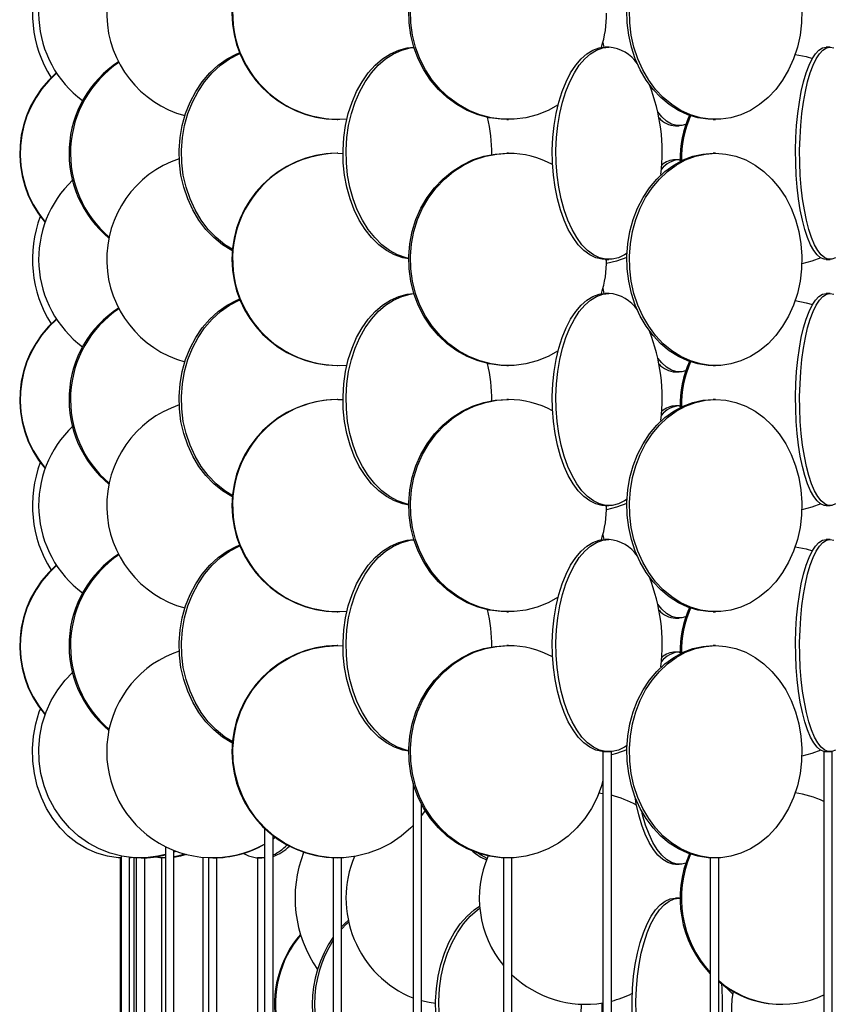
# Model space of a CAD drawing. Header units: millimetres. Extents: x 626 to 3215, y 306 to 3557.
# Tile 45 of 65: x 2661 to 2852, y 2127 to 2359. Entities that reach past the tile are written whole.
import ezdxf

# ---------------------------------------------------------------- set-up
doc = ezdxf.new("R2010")
doc.units = ezdxf.units.MM

msp = doc.modelspace()

# ---------------------------------------------------------------- linework, layer by layer
at = {"color": 7, "linetype": 'Continuous', "lineweight": 25}
for p, q in [((2797.99, 2354.14), (2798.18, 2352.99)), ((2799.43, 2353), (2798.56, 2353)), ((2851.52, 2353), (2850.56, 2353)), ((2805.69, 2349.63), (2805.56, 2350.44)), ((2770.85, 2336.21), (2770.95, 2336.46)), ((2735.36, 2336), (2735.52, 2336)), ((2775.37, 2336), (2775.75, 2336)), ((2815.07, 2334.5), (2815.98, 2334.5)), ((2823.98, 2336), (2824.56, 2336)), ((2735.52, 2328), (2735.36, 2328)), ((2735.52, 2328), (2736.76, 2327.97)), ((2775.75, 2328), (2775.37, 2328)), ((2824.56, 2328), (2823.98, 2328)), ((2815.98, 2326.5), (2815.07, 2326.5)), ((2815.98, 2326.5), (2816.18, 2326.49)), ((2798.56, 2303), (2799.43, 2303)), ((2850.56, 2303), (2851.52, 2303)), ((2797.99, 2296.14), (2798.18, 2294.99)), ((2799.43, 2295), (2798.56, 2295)), ((2851.52, 2295), (2850.56, 2295)), ((2805.69, 2291.63), (2805.56, 2292.44)), ((2770.85, 2278.21), (2770.95, 2278.46)), ((2735.36, 2278), (2735.52, 2278)), ((2775.37, 2278), (2775.75, 2278)), ((2815.07, 2276.5), (2815.98, 2276.5)), ((2823.98, 2278), (2824.56, 2278)), ((2735.52, 2270), (2735.36, 2270)), ((2735.52, 2270), (2736.76, 2269.97)), ((2775.75, 2270), (2775.37, 2270)), ((2824.56, 2270), (2823.98, 2270)), ((2815.98, 2268.5), (2815.07, 2268.5)), ((2815.98, 2268.5), (2816.18, 2268.49)), ((2798.56, 2245), (2799.43, 2245)), ((2850.56, 2245), (2851.52, 2245)), ((2797.99, 2238.14), (2798.18, 2236.99)), ((2799.43, 2237), (2798.56, 2237)), ((2851.52, 2237), (2850.56, 2237)), ((2805.69, 2233.63), (2805.56, 2234.44)), ((2770.85, 2220.21), (2770.95, 2220.46)), ((2735.36, 2220), (2735.52, 2220)), ((2775.37, 2220), (2775.75, 2220)), ((2815.07, 2218.5), (2815.98, 2218.5)), ((2823.98, 2220), (2824.56, 2220)), ((2735.52, 2212), (2735.36, 2212)), ((2735.52, 2212), (2736.76, 2211.97)), ((2775.75, 2212), (2775.37, 2212)), ((2824.56, 2212), (2823.98, 2212)), ((2815.98, 2210.5), (2815.07, 2210.5)), ((2815.98, 2210.5), (2816.18, 2210.49)), ((2797.99, 2187), (2797.99, 1636.5)), ((2799.99, 2187), (2797.99, 2187)), ((2799.99, 1636.5), (2799.99, 2187)), ((2850.04, 2187), (2850.04, 1636.5)), ((2852.04, 2187), (2850.04, 2187)), ((2852.04, 1636.5), (2852.04, 2187)), ((2753.28, 2179.58), (2753.28, 1636.5)), ((2797.07, 2177.29), (2797.99, 2177.16)), ((2755.28, 1636.5), (2755.28, 2174.61)), ((2756.09, 2173.17), (2755.28, 2172)), ((2718.3, 2168.92), (2718.3, 1636.5)), ((2720.3, 1636.5), (2720.3, 2167.18)), ((2720.77, 2166.83), (2720.3, 2166.49)), ((2720.81, 2166.8), (2720.3, 2166.44)), ((2694.95, 2164.61), (2694.95, 1636.5)), ((2684.49, 2162.43), (2684.49, 1636.5)), ((2686.49, 1636.5), (2686.49, 2162.13)), ((2696.95, 1636.5), (2696.95, 2163.72)), ((2697.28, 2163.59), (2696.95, 2163.47)), ((2697.43, 2163.53), (2696.95, 2163.35)), ((2703.75, 2162.1), (2703.75, 1636.5)), ((2684.29, 2162), (2684.29, 1636.47)), ((2684.49, 2162), (2684.29, 2162)), ((2686.87, 2162.09), (2686.49, 2162.05)), ((2687.48, 2162.04), (2687.48, 1636.5)), ((2688.06, 2162), (2688.06, 1635.11)), ((2690.06, 2162), (2688.06, 2162)), ((2689.48, 2162), (2689.48, 2162)), ((2690.06, 1635.74), (2690.06, 2162)), ((2693.99, 2162), (2693.99, 1636.42)), ((2694.95, 2162), (2693.99, 2162)), ((2705.08, 2162), (2705.08, 1630.11)), ((2707.08, 2162), (2705.08, 2162)), ((2705.75, 2162), (2705.75, 2162)), ((2707.08, 1632), (2707.08, 2162)), ((2716.62, 2162), (2716.62, 1636.33)), ((2718.3, 2162), (2716.62, 2162)), ((2718.3, 2162), (2718.04, 2162)), ((2734.44, 2162), (2734.44, 1611.5)), ((2736.44, 2162), (2734.44, 2162)), ((2736.44, 1611.5), (2736.44, 2162)), ((2774.56, 2162), (2774.56, 1611.5)), ((2776.56, 2162), (2774.56, 2162)), ((2776.56, 1611.5), (2776.56, 2162)), ((2815.07, 2160.5), (2815.98, 2160.5)), ((2823.27, 2162), (2823.27, 1611.5)), ((2825.27, 2162), (2823.27, 2162)), ((2825.27, 1611.5), (2825.27, 2162)), ((2815.98, 2152.5), (2815.07, 2152.5)), ((2815.98, 2152.5), (2816.18, 2152.49))]:
    msp.add_line(p, q, dxfattribs=at)
at = {"color": 7, "linetype": 'Continuous', "lineweight": 25, "flags": 128}
for points in [[(2775.37, 2336), (2774, 2336.04), (2771.28, 2336.39), (2768.61, 2337.09), (2766.04, 2338.12), (2763.6, 2339.47), (2761.33, 2341.13), (2759.26, 2343.06), (2757.41, 2345.24), (2755.81, 2347.65), (2754.48, 2350.24), (2753.45, 2352.99), (2752.73, 2355.85), (2752.33, 2358.78), (2752.25, 2361.74)], [(2787.44, 2339.43), (2785.07, 2338.12), (2782.5, 2337.09), (2779.84, 2336.39), (2777.12, 2336.04), (2774.38, 2336.04), (2771.66, 2336.39), (2768.99, 2337.09), (2766.42, 2338.12), (2763.98, 2339.47), (2761.71, 2341.13), (2759.64, 2343.06), (2757.79, 2345.24), (2756.19, 2347.65), (2754.86, 2350.24), (2753.83, 2352.99), (2753.11, 2355.85), (2752.71, 2358.78), (2752.63, 2361.74)], [(2823.98, 2336), (2822.77, 2336.04), (2820.38, 2336.39), (2818.04, 2337.09), (2815.79, 2338.12), (2813.64, 2339.47), (2811.65, 2341.13), (2809.82, 2343.06), (2808.2, 2345.24), (2806.79, 2347.65), (2805.63, 2350.24), (2804.73, 2352.99), (2804.09, 2355.85), (2803.74, 2358.78), (2803.66, 2361.74)], [(2844.87, 2361.74), (2844.8, 2358.78), (2844.44, 2355.85), (2843.81, 2352.99), (2842.91, 2350.24), (2841.74, 2347.65), (2840.34, 2345.24), (2838.71, 2343.06), (2836.89, 2341.13), (2834.89, 2339.47), (2832.75, 2338.12), (2830.49, 2337.09), (2828.15, 2336.39), (2825.76, 2336.04), (2823.36, 2336.04), (2820.96, 2336.39), (2818.62, 2337.09), (2816.37, 2338.12), (2814.23, 2339.47), (2812.23, 2341.13), (2810.4, 2343.06), (2808.78, 2345.24), (2807.38, 2347.65), (2806.21, 2350.24), (2805.31, 2352.99), (2804.67, 2355.85), (2804.32, 2358.78), (2804.25, 2361.74)], [(2752.24, 2303.12), (2750.88, 2303.39), (2748.9, 2304.09), (2747, 2305.12), (2745.19, 2306.47), (2743.5, 2308.13), (2741.96, 2310.06), (2740.59, 2312.24), (2739.41, 2314.65), (2738.43, 2317.24), (2737.66, 2319.99), (2737.13, 2322.85), (2736.83, 2325.78), (2736.77, 2328.74), (2736.95, 2331.69), (2737.36, 2334.59), (2738.02, 2337.39), (2738.89, 2340.07), (2739.97, 2342.57), (2741.26, 2344.87), (2742.71, 2346.93), (2744.33, 2348.73), (2746.08, 2350.24), (2747.94, 2351.43), (2749.88, 2352.3), (2751.88, 2352.82), (2753.46, 2352.99)], [(2752.24, 2303.24), (2751.61, 2303.39), (2749.63, 2304.09), (2747.73, 2305.12), (2745.92, 2306.47), (2744.23, 2308.13), (2742.69, 2310.06), (2741.32, 2312.24), (2740.13, 2314.65), (2739.15, 2317.24), (2738.39, 2319.99), (2737.85, 2322.85), (2737.55, 2325.78), (2737.49, 2328.74), (2737.67, 2331.69), (2738.09, 2334.59), (2738.74, 2337.39), (2739.62, 2340.07), (2740.7, 2342.57), (2741.98, 2344.87), (2743.44, 2346.93), (2745.06, 2348.73), (2746.81, 2350.24), (2748.67, 2351.43), (2750.61, 2352.3), (2752.61, 2352.82), (2753.47, 2352.94)], [(2798.56, 2303), (2797.82, 2303.04), (2796.35, 2303.39), (2794.91, 2304.09), (2793.52, 2305.12), (2792.2, 2306.47), (2790.98, 2308.13), (2789.85, 2310.06), (2788.85, 2312.24), (2787.99, 2314.65), (2787.28, 2317.24), (2786.72, 2319.99), (2786.33, 2322.85), (2786.11, 2325.78), (2786.07, 2328.74), (2786.2, 2331.69), (2786.5, 2334.59), (2786.98, 2337.39), (2787.61, 2340.07), (2788.4, 2342.57), (2789.34, 2344.87), (2790.4, 2346.93), (2791.58, 2348.73), (2792.85, 2350.24), (2794.21, 2351.43), (2795.62, 2352.3), (2797.08, 2352.82), (2798.56, 2353), (2798.56, 2353)], [(2803.69, 2304.5), (2803.08, 2304.09), (2801.64, 2303.39), (2800.17, 2303.04), (2798.69, 2303.04), (2797.22, 2303.39), (2795.78, 2304.09), (2794.39, 2305.12), (2793.07, 2306.47), (2791.84, 2308.13), (2790.72, 2310.06), (2789.72, 2312.24), (2788.86, 2314.65), (2788.14, 2317.24), (2787.59, 2319.99), (2787.19, 2322.85), (2786.98, 2325.78), (2786.93, 2328.74), (2787.06, 2331.69), (2787.37, 2334.59), (2787.84, 2337.39), (2788.48, 2340.07), (2789.27, 2342.57), (2790.2, 2344.87), (2791.27, 2346.93), (2792.44, 2348.73), (2793.72, 2350.24), (2795.07, 2351.43), (2796.49, 2352.3), (2797.95, 2352.82), (2799.43, 2353), (2799.43, 2353)], [(2850.56, 2303), (2850.14, 2303.04), (2849.29, 2303.39), (2848.47, 2304.09), (2847.67, 2305.12), (2846.91, 2306.47), (2846.21, 2308.13), (2845.57, 2310.06), (2844.99, 2312.24), (2844.5, 2314.65), (2844.09, 2317.24), (2843.77, 2319.99), (2843.54, 2322.85), (2843.42, 2325.78), (2843.39, 2328.74), (2843.47, 2331.69), (2843.64, 2334.59), (2843.92, 2337.39), (2844.28, 2340.07), (2844.74, 2342.57), (2845.27, 2344.87), (2845.88, 2346.93), (2846.56, 2348.73), (2847.29, 2350.24), (2848.06, 2351.43), (2848.88, 2352.3), (2849.71, 2352.82), (2850.56, 2353), (2850.56, 2353)], [(2852.79, 2303.39), (2851.94, 2303.04), (2851.09, 2303.04), (2850.25, 2303.39), (2849.42, 2304.09), (2848.63, 2305.12), (2847.87, 2306.47), (2847.17, 2308.13), (2846.52, 2310.06), (2845.95, 2312.24), (2845.46, 2314.65), (2845.05, 2317.24), (2844.73, 2319.99), (2844.5, 2322.85), (2844.38, 2325.78), (2844.35, 2328.74), (2844.43, 2331.69), (2844.6, 2334.59), (2844.87, 2337.39), (2845.24, 2340.07), (2845.69, 2342.57), (2846.23, 2344.87), (2846.84, 2346.93), (2847.51, 2348.73), (2848.24, 2350.24), (2849.02, 2351.43), (2849.83, 2352.3), (2850.67, 2352.82), (2851.52, 2353)], [(2851.52, 2353), (2852.37, 2352.82)], [(2710.75, 2305.04), (2710.61, 2305.12), (2708.41, 2306.47), (2706.35, 2308.13), (2704.48, 2310.06), (2702.81, 2312.24), (2701.37, 2314.65), (2700.17, 2317.24), (2699.24, 2319.99), (2698.59, 2322.85), (2698.22, 2325.78), (2698.15, 2328.74), (2698.37, 2331.69), (2698.88, 2334.59), (2699.67, 2337.39), (2700.74, 2340.07), (2702.06, 2342.57), (2703.62, 2344.87), (2705.39, 2346.93), (2707.36, 2348.73), (2709.49, 2350.24), (2711.75, 2351.43), (2712.39, 2351.7)], [(2710.78, 2305.32), (2708.96, 2306.47), (2706.9, 2308.13), (2705.03, 2310.06), (2703.36, 2312.24), (2701.92, 2314.65), (2700.72, 2317.24), (2699.79, 2319.99), (2699.14, 2322.85), (2698.77, 2325.78), (2698.7, 2328.74), (2698.92, 2331.69), (2699.43, 2334.59), (2700.22, 2337.39), (2701.29, 2340.07), (2702.61, 2342.57), (2704.17, 2344.87), (2705.94, 2346.93), (2707.91, 2348.73), (2710.04, 2350.24), (2712.3, 2351.43), (2712.51, 2351.52)], [(2843.29, 2351.29), (2845.85, 2350.8), (2847.36, 2350.36)], [(2817.47, 2334.76), (2816.59, 2334.54), (2815.38, 2334.54), (2814.18, 2334.89), (2813, 2335.59), (2811.87, 2336.62), (2810.93, 2337.77)], [(2775.37, 2278), (2774, 2278.04), (2771.28, 2278.39), (2768.61, 2279.09), (2766.04, 2280.12), (2763.6, 2281.47), (2761.33, 2283.13), (2759.26, 2285.06), (2757.41, 2287.24), (2755.81, 2289.65), (2754.48, 2292.24), (2753.45, 2294.99), (2752.73, 2297.85), (2752.33, 2300.78), (2752.25, 2303.74), (2752.49, 2306.69), (2753.05, 2309.59), (2753.93, 2312.39), (2755.11, 2315.07), (2756.57, 2317.57), (2758.3, 2319.87), (2760.27, 2321.93), (2762.45, 2323.73), (2764.81, 2325.24), (2767.31, 2326.43), (2769.93, 2327.3), (2772.63, 2327.82), (2775.37, 2328), (2775.37, 2328)], [(2787.44, 2281.43), (2785.07, 2280.12), (2782.5, 2279.09), (2779.84, 2278.39), (2777.12, 2278.04), (2774.38, 2278.04), (2771.66, 2278.39), (2768.99, 2279.09), (2766.42, 2280.12), (2763.98, 2281.47), (2761.71, 2283.13), (2759.64, 2285.06), (2757.79, 2287.24), (2756.19, 2289.65), (2754.86, 2292.24), (2753.83, 2294.99), (2753.11, 2297.85), (2752.71, 2300.78), (2752.63, 2303.74), (2752.87, 2306.69), (2753.43, 2309.59), (2754.31, 2312.39), (2755.49, 2315.07), (2756.95, 2317.57), (2758.68, 2319.87), (2760.65, 2321.93), (2762.83, 2323.73), (2765.18, 2325.24), (2767.69, 2326.43), (2770.31, 2327.3), (2773.01, 2327.82), (2775.75, 2328), (2775.75, 2328)], [(2823.98, 2278), (2822.77, 2278.04), (2820.38, 2278.39), (2818.04, 2279.09), (2815.79, 2280.12), (2813.64, 2281.47), (2811.65, 2283.13), (2809.82, 2285.06), (2808.2, 2287.24), (2806.79, 2289.65), (2805.63, 2292.24), (2804.73, 2294.99), (2804.09, 2297.85), (2803.74, 2300.78), (2803.66, 2303.74), (2803.88, 2306.69), (2804.37, 2309.59), (2805.15, 2312.39), (2806.18, 2315.07), (2807.47, 2317.57), (2808.98, 2319.87), (2810.71, 2321.93), (2812.62, 2323.73), (2814.7, 2325.24), (2816.9, 2326.43), (2819.2, 2327.3), (2821.57, 2327.82), (2823.98, 2328), (2823.98, 2328)], [(2824.56, 2328), (2826.96, 2327.82), (2829.33, 2327.3), (2831.64, 2326.43), (2833.84, 2325.24), (2835.91, 2323.73), (2837.83, 2321.93), (2839.55, 2319.87), (2841.07, 2317.57), (2842.36, 2315.07), (2843.39, 2312.39), (2844.16, 2309.59), (2844.66, 2306.69), (2844.87, 2303.74), (2844.8, 2300.78), (2844.44, 2297.85), (2843.81, 2294.99), (2842.91, 2292.24), (2841.74, 2289.65), (2840.34, 2287.24), (2838.71, 2285.06), (2836.89, 2283.13), (2834.89, 2281.47), (2832.75, 2280.12), (2830.49, 2279.09), (2828.15, 2278.39), (2825.76, 2278.04), (2823.36, 2278.04), (2820.96, 2278.39), (2818.62, 2279.09), (2816.37, 2280.12), (2814.23, 2281.47), (2812.23, 2283.13), (2810.4, 2285.06), (2808.78, 2287.24), (2807.38, 2289.65), (2806.21, 2292.24), (2805.31, 2294.99), (2804.67, 2297.85), (2804.32, 2300.78), (2804.25, 2303.74), (2804.46, 2306.69), (2804.96, 2309.59), (2805.73, 2312.39), (2806.76, 2315.07), (2808.05, 2317.57), (2809.57, 2319.87), (2811.29, 2321.93), (2813.21, 2323.73), (2815.28, 2325.24), (2817.48, 2326.43), (2819.79, 2327.3), (2822.16, 2327.82), (2824.56, 2328)], [(2803.66, 2303.49), (2801.18, 2302.59), (2798.86, 2302)], [(2849.31, 2303.38), (2847.21, 2302.59), (2844.86, 2301.97)], [(2752.24, 2245.12), (2750.88, 2245.39), (2748.9, 2246.09), (2747, 2247.12), (2745.19, 2248.47), (2743.5, 2250.13), (2741.96, 2252.06), (2740.59, 2254.24), (2739.41, 2256.65), (2738.43, 2259.24), (2737.66, 2261.99), (2737.13, 2264.85), (2736.83, 2267.78), (2736.77, 2270.74), (2736.95, 2273.69), (2737.36, 2276.59), (2738.02, 2279.39), (2738.89, 2282.07), (2739.97, 2284.57), (2741.26, 2286.87), (2742.71, 2288.93), (2744.33, 2290.73), (2746.08, 2292.24), (2747.94, 2293.43), (2749.88, 2294.3), (2751.88, 2294.82), (2753.46, 2294.99)], [(2752.24, 2245.24), (2751.61, 2245.39), (2749.63, 2246.09), (2747.73, 2247.12), (2745.92, 2248.47), (2744.23, 2250.13), (2742.69, 2252.06), (2741.32, 2254.24), (2740.13, 2256.65), (2739.15, 2259.24), (2738.39, 2261.99), (2737.85, 2264.85), (2737.55, 2267.78), (2737.49, 2270.74), (2737.67, 2273.69), (2738.09, 2276.59), (2738.74, 2279.39), (2739.62, 2282.07), (2740.7, 2284.57), (2741.98, 2286.87), (2743.44, 2288.93), (2745.06, 2290.73), (2746.81, 2292.24), (2748.67, 2293.43), (2750.61, 2294.3), (2752.61, 2294.82), (2753.47, 2294.94)], [(2798.56, 2245), (2797.82, 2245.04), (2796.35, 2245.39), (2794.91, 2246.09), (2793.52, 2247.12), (2792.2, 2248.47), (2790.98, 2250.13), (2789.85, 2252.06), (2788.85, 2254.24), (2787.99, 2256.65), (2787.28, 2259.24), (2786.72, 2261.99), (2786.33, 2264.85), (2786.11, 2267.78), (2786.07, 2270.74), (2786.2, 2273.69), (2786.5, 2276.59), (2786.98, 2279.39), (2787.61, 2282.07), (2788.4, 2284.57), (2789.34, 2286.87), (2790.4, 2288.93), (2791.58, 2290.73), (2792.85, 2292.24), (2794.21, 2293.43), (2795.62, 2294.3), (2797.08, 2294.82), (2798.56, 2295), (2798.56, 2295)], [(2803.69, 2246.5), (2803.08, 2246.09), (2801.64, 2245.39), (2800.17, 2245.04), (2798.69, 2245.04), (2797.22, 2245.39), (2795.78, 2246.09), (2794.39, 2247.12), (2793.07, 2248.47), (2791.84, 2250.13), (2790.72, 2252.06), (2789.72, 2254.24), (2788.86, 2256.65), (2788.14, 2259.24), (2787.59, 2261.99), (2787.19, 2264.85), (2786.98, 2267.78), (2786.93, 2270.74), (2787.06, 2273.69), (2787.37, 2276.59), (2787.84, 2279.39), (2788.48, 2282.07), (2789.27, 2284.57), (2790.2, 2286.87), (2791.27, 2288.93), (2792.44, 2290.73), (2793.72, 2292.24), (2795.07, 2293.43), (2796.49, 2294.3), (2797.95, 2294.82), (2799.43, 2295), (2799.43, 2295)], [(2850.56, 2245), (2850.14, 2245.04), (2849.29, 2245.39), (2848.47, 2246.09), (2847.67, 2247.12), (2846.91, 2248.47), (2846.21, 2250.13), (2845.57, 2252.06), (2844.99, 2254.24), (2844.5, 2256.65), (2844.09, 2259.24), (2843.77, 2261.99), (2843.54, 2264.85), (2843.42, 2267.78), (2843.39, 2270.74), (2843.47, 2273.69), (2843.64, 2276.59), (2843.92, 2279.39), (2844.28, 2282.07), (2844.74, 2284.57), (2845.27, 2286.87), (2845.88, 2288.93), (2846.56, 2290.73), (2847.29, 2292.24), (2848.06, 2293.43), (2848.88, 2294.3), (2849.71, 2294.82), (2850.56, 2295), (2850.56, 2295)], [(2852.79, 2245.39), (2851.94, 2245.04), (2851.09, 2245.04), (2850.25, 2245.39), (2849.42, 2246.09), (2848.63, 2247.12), (2847.87, 2248.47), (2847.17, 2250.13), (2846.52, 2252.06), (2845.95, 2254.24), (2845.46, 2256.65), (2845.05, 2259.24), (2844.73, 2261.99), (2844.5, 2264.85), (2844.38, 2267.78), (2844.35, 2270.74), (2844.43, 2273.69), (2844.6, 2276.59), (2844.87, 2279.39), (2845.24, 2282.07), (2845.69, 2284.57), (2846.23, 2286.87), (2846.84, 2288.93), (2847.51, 2290.73), (2848.24, 2292.24), (2849.02, 2293.43), (2849.83, 2294.3), (2850.67, 2294.82), (2851.52, 2295)], [(2851.52, 2295), (2852.37, 2294.82)], [(2710.75, 2247.04), (2710.61, 2247.12), (2708.41, 2248.47), (2706.35, 2250.13), (2704.48, 2252.06), (2702.81, 2254.24), (2701.37, 2256.65), (2700.17, 2259.24), (2699.24, 2261.99), (2698.59, 2264.85), (2698.22, 2267.78), (2698.15, 2270.74), (2698.37, 2273.69), (2698.88, 2276.59), (2699.67, 2279.39), (2700.74, 2282.07), (2702.06, 2284.57), (2703.62, 2286.87), (2705.39, 2288.93), (2707.36, 2290.73), (2709.49, 2292.24), (2711.75, 2293.43), (2712.43, 2293.72)], [(2710.78, 2247.32), (2708.96, 2248.47), (2706.9, 2250.13), (2705.03, 2252.06), (2703.36, 2254.24), (2701.92, 2256.65), (2700.72, 2259.24), (2699.79, 2261.99), (2699.14, 2264.85), (2698.77, 2267.78), (2698.7, 2270.74), (2698.92, 2273.69), (2699.43, 2276.59), (2700.22, 2279.39), (2701.29, 2282.07), (2702.61, 2284.57), (2704.17, 2286.87), (2705.94, 2288.93), (2707.91, 2290.73), (2710.04, 2292.24), (2712.3, 2293.43), (2712.51, 2293.52)], [(2843.29, 2293.29), (2845.85, 2292.8), (2847.36, 2292.36)], [(2817.47, 2276.76), (2816.59, 2276.54), (2815.38, 2276.54), (2814.18, 2276.89), (2813, 2277.59), (2811.87, 2278.62), (2810.93, 2279.77)], [(2775.37, 2220), (2774, 2220.04), (2771.28, 2220.39), (2768.61, 2221.09), (2766.04, 2222.12), (2763.6, 2223.47), (2761.33, 2225.13), (2759.26, 2227.06), (2757.41, 2229.24), (2755.81, 2231.65), (2754.48, 2234.24), (2753.45, 2236.99), (2752.73, 2239.85), (2752.33, 2242.78), (2752.25, 2245.74), (2752.49, 2248.69), (2753.05, 2251.59), (2753.93, 2254.39), (2755.11, 2257.07), (2756.57, 2259.57), (2758.3, 2261.87), (2760.27, 2263.93), (2762.45, 2265.73), (2764.81, 2267.24), (2767.31, 2268.43), (2769.93, 2269.3), (2772.63, 2269.82), (2775.37, 2270), (2775.37, 2270)], [(2787.44, 2223.43), (2785.07, 2222.12), (2782.5, 2221.09), (2779.84, 2220.39), (2777.12, 2220.04), (2774.38, 2220.04), (2771.66, 2220.39), (2768.99, 2221.09), (2766.42, 2222.12), (2763.98, 2223.47), (2761.71, 2225.13), (2759.64, 2227.06), (2757.79, 2229.24), (2756.19, 2231.65), (2754.86, 2234.24), (2753.83, 2236.99), (2753.11, 2239.85), (2752.71, 2242.78), (2752.63, 2245.74), (2752.87, 2248.69), (2753.43, 2251.59), (2754.31, 2254.39), (2755.49, 2257.07), (2756.95, 2259.57), (2758.68, 2261.87), (2760.65, 2263.93), (2762.83, 2265.73), (2765.18, 2267.24), (2767.69, 2268.43), (2770.31, 2269.3), (2773.01, 2269.82), (2775.75, 2270), (2775.75, 2270)], [(2823.98, 2220), (2822.77, 2220.04), (2820.38, 2220.39), (2818.04, 2221.09), (2815.79, 2222.12), (2813.64, 2223.47), (2811.65, 2225.13), (2809.82, 2227.06), (2808.2, 2229.24), (2806.79, 2231.65), (2805.63, 2234.24), (2804.73, 2236.99), (2804.09, 2239.85), (2803.74, 2242.78), (2803.66, 2245.74), (2803.88, 2248.69), (2804.37, 2251.59), (2805.15, 2254.39), (2806.18, 2257.07), (2807.47, 2259.57), (2808.98, 2261.87), (2810.71, 2263.93), (2812.62, 2265.73), (2814.7, 2267.24), (2816.9, 2268.43), (2819.2, 2269.3), (2821.57, 2269.82), (2823.98, 2270), (2823.98, 2270)], [(2824.56, 2270), (2826.96, 2269.82), (2829.33, 2269.3), (2831.64, 2268.43), (2833.84, 2267.24), (2835.91, 2265.73), (2837.83, 2263.93), (2839.55, 2261.87), (2841.07, 2259.57), (2842.36, 2257.07), (2843.39, 2254.39), (2844.16, 2251.59), (2844.66, 2248.69), (2844.87, 2245.74), (2844.8, 2242.78), (2844.44, 2239.85), (2843.81, 2236.99), (2842.91, 2234.24), (2841.74, 2231.65), (2840.34, 2229.24), (2838.71, 2227.06), (2836.89, 2225.13), (2834.89, 2223.47), (2832.75, 2222.12), (2830.49, 2221.09), (2828.15, 2220.39), (2825.76, 2220.04), (2823.36, 2220.04), (2820.96, 2220.39), (2818.62, 2221.09), (2816.37, 2222.12), (2814.23, 2223.47), (2812.23, 2225.13), (2810.4, 2227.06), (2808.78, 2229.24), (2807.38, 2231.65), (2806.21, 2234.24), (2805.31, 2236.99), (2804.67, 2239.85), (2804.32, 2242.78), (2804.25, 2245.74), (2804.46, 2248.69), (2804.96, 2251.59), (2805.73, 2254.39), (2806.76, 2257.07), (2808.05, 2259.57), (2809.57, 2261.87), (2811.29, 2263.93), (2813.21, 2265.73), (2815.28, 2267.24), (2817.48, 2268.43), (2819.79, 2269.3), (2822.16, 2269.82), (2824.56, 2270)], [(2803.66, 2245.49), (2801.18, 2244.59), (2798.86, 2244)], [(2849.31, 2245.38), (2847.21, 2244.59), (2844.86, 2243.97)], [(2752.24, 2187.12), (2750.88, 2187.39), (2748.9, 2188.09), (2747, 2189.12), (2745.19, 2190.47), (2743.5, 2192.13), (2741.96, 2194.06), (2740.59, 2196.24), (2739.41, 2198.65), (2738.43, 2201.24), (2737.66, 2203.99), (2737.13, 2206.85), (2736.83, 2209.78), (2736.77, 2212.74), (2736.95, 2215.69), (2737.36, 2218.59), (2738.02, 2221.39), (2738.89, 2224.07), (2739.97, 2226.57), (2741.26, 2228.87), (2742.71, 2230.93), (2744.33, 2232.73), (2746.08, 2234.24), (2747.94, 2235.43), (2749.88, 2236.3), (2751.88, 2236.82), (2753.46, 2236.99)], [(2752.24, 2187.24), (2751.61, 2187.39), (2749.63, 2188.09), (2747.73, 2189.12), (2745.92, 2190.47), (2744.23, 2192.13), (2742.69, 2194.06), (2741.32, 2196.24), (2740.13, 2198.65), (2739.15, 2201.24), (2738.39, 2203.99), (2737.85, 2206.85), (2737.55, 2209.78), (2737.49, 2212.74), (2737.67, 2215.69), (2738.09, 2218.59), (2738.74, 2221.39), (2739.62, 2224.07), (2740.7, 2226.57), (2741.98, 2228.87), (2743.44, 2230.93), (2745.06, 2232.73), (2746.81, 2234.24), (2748.67, 2235.43), (2750.61, 2236.3), (2752.61, 2236.82), (2753.47, 2236.94)], [(2798.56, 2187), (2797.82, 2187.04), (2796.35, 2187.39), (2794.91, 2188.09), (2793.52, 2189.12), (2792.2, 2190.47), (2790.98, 2192.13), (2789.85, 2194.06), (2788.85, 2196.24), (2787.99, 2198.65), (2787.28, 2201.24), (2786.72, 2203.99), (2786.33, 2206.85), (2786.11, 2209.78), (2786.07, 2212.74), (2786.2, 2215.69), (2786.5, 2218.59), (2786.98, 2221.39), (2787.61, 2224.07), (2788.4, 2226.57), (2789.34, 2228.87), (2790.4, 2230.93), (2791.58, 2232.73), (2792.85, 2234.24), (2794.21, 2235.43), (2795.62, 2236.3), (2797.08, 2236.82), (2798.56, 2237), (2798.56, 2237)], [(2803.69, 2188.5), (2803.08, 2188.09), (2801.64, 2187.39), (2800.17, 2187.04), (2798.69, 2187.04), (2797.22, 2187.39), (2795.78, 2188.09), (2794.39, 2189.12), (2793.07, 2190.47), (2791.84, 2192.13), (2790.72, 2194.06), (2789.72, 2196.24), (2788.86, 2198.65), (2788.14, 2201.24), (2787.59, 2203.99), (2787.19, 2206.85), (2786.98, 2209.78), (2786.93, 2212.74), (2787.06, 2215.69), (2787.37, 2218.59), (2787.84, 2221.39), (2788.48, 2224.07), (2789.27, 2226.57), (2790.2, 2228.87), (2791.27, 2230.93), (2792.44, 2232.73), (2793.72, 2234.24), (2795.07, 2235.43), (2796.49, 2236.3), (2797.95, 2236.82), (2799.43, 2237), (2799.43, 2237)], [(2850.56, 2187), (2850.14, 2187.04), (2849.29, 2187.39), (2848.47, 2188.09), (2847.67, 2189.12), (2846.91, 2190.47), (2846.21, 2192.13), (2845.57, 2194.06), (2844.99, 2196.24), (2844.5, 2198.65), (2844.09, 2201.24), (2843.77, 2203.99), (2843.54, 2206.85), (2843.42, 2209.78), (2843.39, 2212.74), (2843.47, 2215.69), (2843.64, 2218.59), (2843.92, 2221.39), (2844.28, 2224.07), (2844.74, 2226.57), (2845.27, 2228.87), (2845.88, 2230.93), (2846.56, 2232.73), (2847.29, 2234.24), (2848.06, 2235.43), (2848.88, 2236.3), (2849.71, 2236.82), (2850.56, 2237), (2850.56, 2237)], [(2852.79, 2187.39), (2851.94, 2187.04), (2851.09, 2187.04), (2850.25, 2187.39), (2849.42, 2188.09), (2848.63, 2189.12), (2847.87, 2190.47), (2847.17, 2192.13), (2846.52, 2194.06), (2845.95, 2196.24), (2845.46, 2198.65), (2845.05, 2201.24), (2844.73, 2203.99), (2844.5, 2206.85), (2844.38, 2209.78), (2844.35, 2212.74), (2844.43, 2215.69), (2844.6, 2218.59), (2844.87, 2221.39), (2845.24, 2224.07), (2845.69, 2226.57), (2846.23, 2228.87), (2846.84, 2230.93), (2847.51, 2232.73), (2848.24, 2234.24), (2849.02, 2235.43), (2849.83, 2236.3), (2850.67, 2236.82), (2851.52, 2237)], [(2851.52, 2237), (2852.37, 2236.82)], [(2710.75, 2189.04), (2710.61, 2189.12), (2708.41, 2190.47), (2706.35, 2192.13), (2704.48, 2194.06), (2702.81, 2196.24), (2701.37, 2198.65), (2700.17, 2201.24), (2699.24, 2203.99), (2698.59, 2206.85), (2698.22, 2209.78), (2698.15, 2212.74), (2698.37, 2215.69), (2698.88, 2218.59), (2699.67, 2221.39), (2700.74, 2224.07), (2702.06, 2226.57), (2703.62, 2228.87), (2705.39, 2230.93), (2707.36, 2232.73), (2709.49, 2234.24), (2711.75, 2235.43), (2712.39, 2235.7)], [(2710.78, 2189.32), (2708.96, 2190.47), (2706.9, 2192.13), (2705.03, 2194.06), (2703.36, 2196.24), (2701.92, 2198.65), (2700.72, 2201.24), (2699.79, 2203.99), (2699.14, 2206.85), (2698.77, 2209.78), (2698.7, 2212.74), (2698.92, 2215.69), (2699.43, 2218.59), (2700.22, 2221.39), (2701.29, 2224.07), (2702.61, 2226.57), (2704.17, 2228.87), (2705.94, 2230.93), (2707.91, 2232.73), (2710.04, 2234.24), (2712.3, 2235.43), (2712.51, 2235.52)], [(2843.29, 2235.29), (2845.85, 2234.8), (2847.36, 2234.36)], [(2817.47, 2218.76), (2816.59, 2218.54), (2815.38, 2218.54), (2814.18, 2218.89), (2813, 2219.59), (2811.87, 2220.62), (2810.93, 2221.77)], [(2753.28, 2169.62), (2752.72, 2169.06), (2750.5, 2167.13), (2748.08, 2165.47), (2745.47, 2164.12), (2742.73, 2163.09), (2739.89, 2162.39), (2736.98, 2162.04), (2734.06, 2162.04), (2731.15, 2162.39), (2728.31, 2163.09), (2725.56, 2164.12), (2722.96, 2165.47), (2720.53, 2167.13), (2718.32, 2169.06), (2716.34, 2171.24), (2714.64, 2173.65), (2713.22, 2176.24), (2712.12, 2178.99), (2711.35, 2181.85), (2710.92, 2184.78), (2710.83, 2187.74), (2711.09, 2190.69), (2711.7, 2193.59), (2712.63, 2196.39), (2713.89, 2199.07), (2715.45, 2201.57), (2717.3, 2203.87), (2719.4, 2205.93), (2721.72, 2207.73), (2724.24, 2209.24), (2726.92, 2210.43), (2729.72, 2211.3), (2732.6, 2211.82), (2735.52, 2212), (2735.52, 2212)], [(2775.37, 2162), (2774, 2162.04), (2771.28, 2162.39), (2768.61, 2163.09), (2766.04, 2164.12), (2763.6, 2165.47), (2761.33, 2167.13), (2759.26, 2169.06), (2757.41, 2171.24), (2755.81, 2173.65), (2754.48, 2176.24), (2753.45, 2178.99), (2752.73, 2181.85), (2752.33, 2184.78), (2752.25, 2187.74), (2752.49, 2190.69), (2753.05, 2193.59), (2753.93, 2196.39), (2755.11, 2199.07), (2756.57, 2201.57), (2758.3, 2203.87), (2760.27, 2205.93), (2762.45, 2207.73), (2764.81, 2209.24), (2767.31, 2210.43), (2769.93, 2211.3), (2772.63, 2211.82), (2775.37, 2212), (2775.37, 2212)], [(2797.99, 2180.14), (2797.66, 2178.99), (2796.63, 2176.24), (2795.31, 2173.65), (2793.71, 2171.24), (2791.86, 2169.06), (2789.78, 2167.13), (2787.51, 2165.47), (2785.07, 2164.12), (2782.5, 2163.09), (2779.84, 2162.39), (2777.12, 2162.04), (2774.38, 2162.04), (2771.66, 2162.39), (2768.99, 2163.09), (2766.42, 2164.12), (2763.98, 2165.47), (2761.71, 2167.13), (2759.64, 2169.06), (2757.79, 2171.24), (2756.19, 2173.65), (2754.86, 2176.24), (2753.83, 2178.99), (2753.11, 2181.85), (2752.71, 2184.78), (2752.63, 2187.74), (2752.87, 2190.69), (2753.43, 2193.59), (2754.31, 2196.39), (2755.49, 2199.07), (2756.95, 2201.57), (2758.68, 2203.87), (2760.65, 2205.93), (2762.83, 2207.73), (2765.18, 2209.24), (2767.69, 2210.43), (2770.31, 2211.3), (2773.01, 2211.82), (2775.75, 2212), (2775.75, 2212)], [(2823.98, 2162), (2822.77, 2162.04), (2820.38, 2162.39), (2818.04, 2163.09), (2815.79, 2164.12), (2813.64, 2165.47), (2811.65, 2167.13), (2809.82, 2169.06), (2808.2, 2171.24), (2806.79, 2173.65), (2805.63, 2176.24), (2804.73, 2178.99), (2804.09, 2181.85), (2803.74, 2184.78), (2803.66, 2187.74), (2803.88, 2190.69), (2804.37, 2193.59), (2805.15, 2196.39), (2806.18, 2199.07), (2807.47, 2201.57), (2808.98, 2203.87), (2810.71, 2205.93), (2812.62, 2207.73), (2814.7, 2209.24), (2816.9, 2210.43), (2819.2, 2211.3), (2821.57, 2211.82), (2823.98, 2212), (2823.98, 2212)], [(2824.56, 2212), (2826.96, 2211.82), (2829.33, 2211.3), (2831.64, 2210.43), (2833.84, 2209.24), (2835.91, 2207.73), (2837.83, 2205.93), (2839.55, 2203.87), (2841.07, 2201.57), (2842.36, 2199.07), (2843.39, 2196.39), (2844.16, 2193.59), (2844.66, 2190.69), (2844.87, 2187.74), (2844.8, 2184.78), (2844.44, 2181.85), (2843.81, 2178.99), (2842.91, 2176.24), (2841.74, 2173.65), (2840.34, 2171.24), (2838.71, 2169.06), (2836.89, 2167.13), (2834.89, 2165.47), (2832.75, 2164.12), (2830.49, 2163.09), (2828.15, 2162.39), (2825.76, 2162.04), (2823.36, 2162.04), (2820.96, 2162.39), (2818.62, 2163.09), (2816.37, 2164.12), (2814.23, 2165.47), (2812.23, 2167.13), (2810.4, 2169.06), (2808.78, 2171.24), (2807.38, 2173.65), (2806.21, 2176.24), (2805.31, 2178.99), (2804.67, 2181.85), (2804.32, 2184.78), (2804.25, 2187.74), (2804.46, 2190.69), (2804.96, 2193.59), (2805.73, 2196.39), (2806.76, 2199.07), (2808.05, 2201.57), (2809.57, 2203.87), (2811.29, 2205.93), (2813.21, 2207.73), (2815.28, 2209.24), (2817.48, 2210.43), (2819.79, 2211.3), (2822.16, 2211.82), (2824.56, 2212)], [(2694.95, 2162.82), (2693.12, 2162.39), (2690.32, 2162.04), (2687.5, 2162.04), (2684.69, 2162.39), (2681.95, 2163.09), (2679.31, 2164.12), (2676.8, 2165.47), (2674.46, 2167.13), (2672.32, 2169.06), (2670.41, 2171.24), (2668.77, 2173.65), (2667.41, 2176.24), (2666.35, 2178.99), (2665.6, 2181.85), (2665.19, 2184.78), (2665.1, 2187.74), (2665.35, 2190.69), (2665.93, 2193.59), (2666.84, 2196.39), (2668.05, 2199.07), (2669.56, 2201.57), (2671.34, 2203.87), (2673.06, 2205.66)], [(2684.49, 2162), (2683.77, 2162.04), (2681.25, 2162.39), (2678.78, 2163.09), (2676.4, 2164.12), (2674.14, 2165.47), (2672.04, 2167.13), (2670.12, 2169.06), (2668.4, 2171.24), (2666.92, 2173.65), (2665.7, 2176.24), (2664.75, 2178.99), (2664.08, 2181.85), (2663.7, 2184.78), (2663.63, 2187.74), (2663.85, 2190.69), (2664.37, 2193.59), (2665.19, 2196.39), (2665.46, 2197.14)], [(2803.66, 2187.49), (2801.18, 2186.59), (2799.99, 2186.26)], [(2849.31, 2187.38), (2847.21, 2186.59), (2844.86, 2185.97)], [(2815.07, 2160.5), (2814.47, 2160.54), (2813.26, 2160.89), (2812.09, 2161.59), (2810.96, 2162.62), (2809.88, 2163.97), (2808.88, 2165.63), (2807.96, 2167.56), (2807.14, 2169.74), (2806.44, 2172.15), (2805.86, 2174.74), (2805.56, 2176.44)], [(2817.53, 2160.78), (2816.59, 2160.54), (2815.38, 2160.54), (2814.18, 2160.89), (2813, 2161.59), (2811.87, 2162.62), (2810.79, 2163.97), (2809.79, 2165.63), (2808.87, 2167.56), (2808.06, 2169.74), (2807.35, 2172.15), (2807.15, 2172.99)], [(2694.95, 2162), (2693.58, 2162.04), (2692.31, 2162.21)], [(2699.4, 2162.9), (2697.8, 2162.39), (2696.95, 2162.21)], [(2699.81, 2162.79), (2698.5, 2162.39), (2696.95, 2162.1)], [(2770.69, 2161.83), (2769.32, 2162.62), (2768.68, 2163.06)], [(2687.14, 2162.07), (2686.82, 2162.04), (2686.49, 2162.02)], [(2758.65, 2125.28), (2758.59, 2128.24), (2758.76, 2131.19), (2759.17, 2134.09), (2759.81, 2136.89), (2760.66, 2139.57), (2761.72, 2142.07), (2762.97, 2144.37), (2764.4, 2146.43), (2765.98, 2148.23), (2767.69, 2149.74), (2768.95, 2150.61)], [(2804.9, 2125.28), (2804.87, 2128.24), (2804.98, 2131.19), (2805.22, 2134.09), (2805.61, 2136.89), (2806.13, 2139.57), (2806.78, 2142.07), (2807.54, 2144.37), (2808.41, 2146.43), (2809.37, 2148.23), (2810.41, 2149.74), (2811.52, 2150.93), (2812.67, 2151.8), (2813.86, 2152.32), (2815.07, 2152.5), (2815.07, 2152.5)], [(2805.82, 2125.28), (2805.78, 2128.24), (2805.89, 2131.19), (2806.14, 2134.09), (2806.52, 2136.89), (2807.04, 2139.57), (2807.69, 2142.07), (2808.45, 2144.37), (2809.32, 2146.43), (2810.28, 2148.23), (2811.32, 2149.74), (2812.43, 2150.93), (2813.59, 2151.8), (2814.78, 2152.32), (2815.98, 2152.5), (2815.98, 2152.5)], [(2774.56, 2102.6), (2773.12, 2102.89), (2771.19, 2103.59), (2769.32, 2104.62), (2767.56, 2105.97), (2765.91, 2107.63), (2764.41, 2109.56), (2763.07, 2111.74), (2761.91, 2114.15), (2760.95, 2116.74), (2760.2, 2119.49), (2759.68, 2122.35), (2759.39, 2125.28), (2759.33, 2128.24), (2759.51, 2131.19), (2759.91, 2134.09), (2760.55, 2136.89), (2761.4, 2139.57), (2762.46, 2142.07), (2763.72, 2144.37), (2765.14, 2146.43), (2766.72, 2148.23), (2768.43, 2149.74), (2768.99, 2150.15)], [(2736.44, 2145.77), (2737.09, 2146.43), (2738.04, 2147.33)], [(2736.44, 2145.21), (2737.58, 2146.43), (2738.12, 2146.95)], [(2826.96, 2131.56), (2827.35, 2131.13), (2828.55, 2129.94)], [(2758.58, 2127.66), (2757.1, 2127.89), (2755.28, 2128.31)], [(2792.84, 2127.52), (2792.77, 2125.28), (2792.48, 2122.35), (2791.96, 2119.49), (2791.21, 2116.74), (2790.25, 2114.15), (2789.09, 2111.74), (2787.75, 2109.56), (2786.25, 2107.63), (2784.6, 2105.97), (2782.84, 2104.62), (2780.98, 2103.59), (2779.05, 2102.89), (2777.07, 2102.54), (2776.56, 2102.51)]]:
    msp.add_lwpolyline(points, dxfattribs=at)
at = {"color": 7, "linetype": 'Continuous', "lineweight": 25}
for centre, radius, start, end in [((2735.6, 2361), 25, 90.5506, 269.4494), ((2735.74, 2361.01), 24.99, 90.4979, 274.4673), ((2706.12, 2361), 25.02, 108.5444, 254.6484), ((2690.77, 2361.02), 25.71, 133.5312, 233.2752), ((2691.96, 2361.03), 28.37, 159.1119, 212.4204), ((2772.08, 2360.98), 26.8, 342.5206, 0.0372), ((2798.68, 2343.99), 9.04, 34.4032, 85.2293), ((2698.02, 2327.97), 25.8, 123.2247, 230.5624), ((2698.39, 2327.97), 25.83, 123.9656, 229.6652), ((2685.71, 2327.99), 25.11, 131.0467, 220.4079), ((2685.82, 2327.99), 25.11, 131.2719, 220.1189), ((2767.59, 2328.11), 44.38, 353.4257, 21.1739), ((2736.3, 2328.04), 35.5, 359.4488, 13.7812), ((2815.34, 2339.99), 5.5, 221.3504, 267.2331), ((2842.26, 2326.52), 26.08, 156.3694, 180.9453), ((2842.57, 2326.52), 26.08, 156.5924, 180.6096), ((2735.6, 2303), 25, 90.5506, 269.4494), ((2735.74, 2303.01), 24.99, 90.4979, 274.4673), ((2775.71, 2306.25), 21.74, 61.3586, 89.8989), ((2706.12, 2303), 25.02, 108.5444, 254.6484), ((2816.42, 2320.59), 5.93, 94.1994, 141.3424), ((2815.26, 2321.33), 5.17, 92.0566, 131.2107), ((2690.77, 2303.02), 25.71, 133.5312, 233.2752), ((2691.96, 2303.03), 28.37, 159.1119, 212.4204), ((2772.08, 2302.98), 26.8, 342.5206, 0.0372), ((2798.68, 2285.99), 9.04, 34.4032, 85.2293), ((2698.02, 2269.97), 25.8, 123.2247, 230.5624), ((2698.39, 2269.97), 25.83, 123.9656, 229.6652), ((2685.71, 2269.99), 25.11, 131.0467, 220.4079), ((2685.82, 2269.99), 25.11, 131.2719, 220.1189), ((2767.59, 2270.11), 44.38, 353.4257, 21.1739), ((2736.3, 2270.04), 35.5, 359.4488, 13.7812), ((2815.34, 2281.99), 5.5, 221.3504, 267.2331), ((2842.26, 2268.52), 26.08, 156.3694, 180.9453), ((2842.57, 2268.52), 26.08, 156.5924, 180.6096), ((2735.6, 2245), 25, 90.5506, 269.4494), ((2735.74, 2245.01), 24.99, 90.4979, 274.4673), ((2775.71, 2248.25), 21.74, 61.3586, 89.8989), ((2706.12, 2245), 25.02, 108.5444, 254.6484), ((2816.42, 2262.59), 5.93, 94.1994, 141.3424), ((2815.26, 2263.33), 5.17, 92.0566, 131.2107), ((2690.77, 2245.02), 25.71, 133.5312, 233.2752), ((2691.96, 2245.03), 28.37, 159.1119, 212.4204), ((2772.08, 2244.98), 26.8, 342.5206, 0.0372), ((2798.68, 2227.99), 9.04, 34.4032, 85.2293), ((2698.02, 2211.97), 25.8, 123.2247, 230.5624), ((2698.39, 2211.97), 25.83, 123.9656, 229.6652), ((2685.71, 2211.99), 25.11, 131.0467, 220.4079), ((2685.82, 2211.99), 25.11, 131.2719, 220.1189), ((2767.59, 2212.11), 44.38, 353.4257, 21.1739), ((2736.3, 2212.04), 35.5, 359.4488, 13.7812), ((2815.34, 2223.99), 5.5, 221.3504, 267.2331), ((2842.26, 2210.52), 26.08, 156.3694, 180.9453), ((2842.57, 2210.52), 26.08, 156.5924, 180.6096), ((2735.6, 2187), 25, 90.5506, 269.4494), ((2775.71, 2190.25), 21.74, 61.3586, 89.8989), ((2706.07, 2187.02), 24.98, 108.4423, 299.3103), ((2816.42, 2204.59), 5.93, 94.1994, 141.3424), ((2815.26, 2205.33), 5.17, 92.0566, 131.2107), ((2793.88, 2152.5), 25, 61.2052, 75.8479), ((2840.22, 2154.6), 22.9, 64.6015, 82.2925), ((2706.12, 2186.87), 24.87, 270.0037, 299.3385), ((2715.75, 2172.48), 10.8, 294.9192, 316.4057), ((2717.11, 2171.74), 9.91, 288.7911, 315.0396), ((2689.21, 2184.74), 22.75, 270.0086, 284.631), ((2717.2, 2169.55), 7.55, 239.1845, 278.3982), ((2755.03, 2152.56), 29.56, 158.6976, 214.801), ((2762.89, 2152.5), 25.42, 157.2821, 247.6149), ((2776.38, 2174.54), 14.25, 230.3278, 245.9287), ((2793.88, 2152.5), 25, 156.5217, 219.3817), ((2842.11, 2152.52), 25.94, 156.2454, 223.4184), ((2842.43, 2152.52), 25.95, 156.4759, 222.4038), ((2745.89, 2127.52), 25.26, 139.3693, 243.0386), ((2746.1, 2127.52), 25.27, 139.9091, 242.5249), ((2757.39, 2127.5), 27.86, 145.4475, 214.5525), ((2758.02, 2127.5), 27.99, 147.4192, 212.5808), ((2793.88, 2152.5), 25, 226.137, 279.468), ((2840.26, 2150.41), 22.9, 229.1104, 295.293), ((2840.05, 2150.62), 23.12, 230.2598, 269.7706), ((2767.52, 2127.51), 58.68, 349.8027, 4.643), ((2793.88, 2152.5), 25, 284.1521, 295.9549), ((2853.24, 2126), 25, 169.587, 235.5912), ((2825.04, 2126), 27.32, 176.2109, 188.1149)]:
    msp.add_arc(centre, radius, start, end, dxfattribs=at)

doc.saveas('drawing.dxf')
